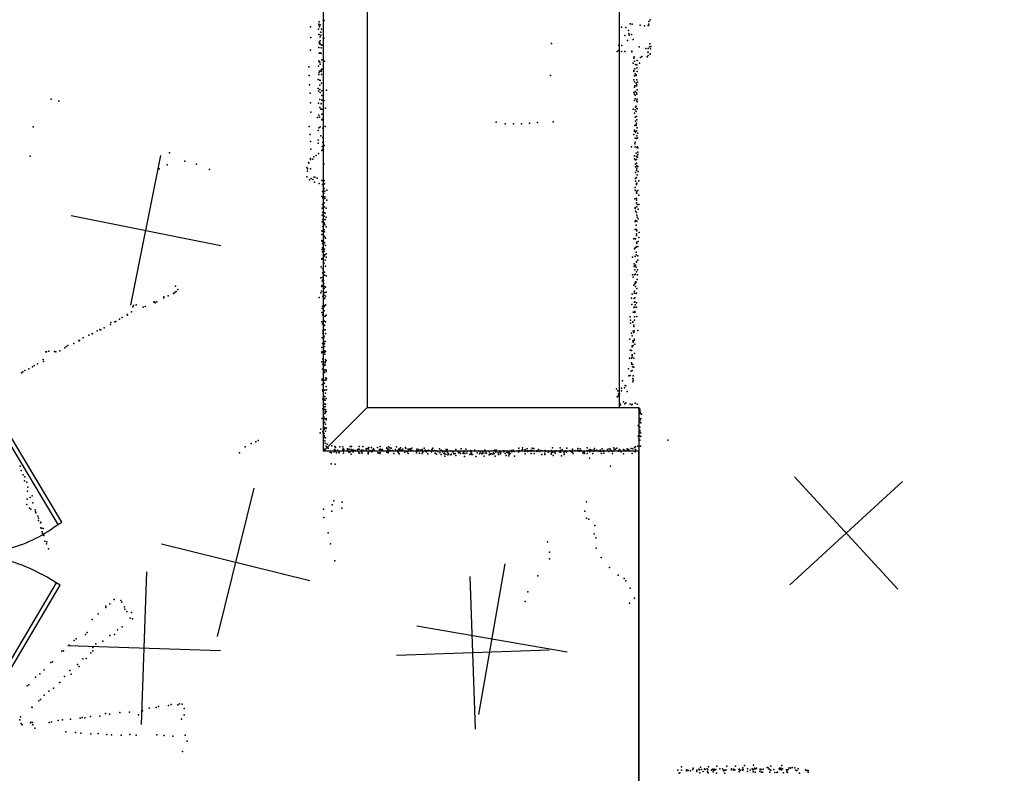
# Model space of a CAD drawing. Header units: millimetres. Extents: x -10538 to 22096, y -7832 to 24688.
# Tile 9 of 20: x -5051 to -2471, y -311 to 1664. Entities that reach past the tile are written whole.
import ezdxf

# ---------------------------------------------------------------- set-up
doc = ezdxf.new("R2010")
doc.units = ezdxf.units.MM
for name, color, linetype in [('DOORS', 7, 'Continuous'), ('OBJECTS', 8, 'Continuous'), ('P', 9, 'Continuous'), ('PANOS', 10, 'Continuous'), ('ROOMS', 1, 'Continuous'), ('WALLS', 3, 'Continuous')]:
    doc.layers.add(name, color=color, linetype=linetype)

# ---------------------------------------------------------------- blocks, each defined once
blk = doc.blocks.new('2-Double_40')
for points in [[(-803.047, 5.11842), (-144.478, 395.382), (-134.282, 378.176), (-792.851, -12.0874), (-803.047, 5.11842)], [(130.58, 402.327), (799.603, 1.60988), (789.326, -15.5479), (120.303, 385.169), (130.58, 402.327)], [(-134.282, 378.176), (-119.32, 354.081), (-109.98, 338.172), (-101.133, 322.376), (-92.7658, 306.684), (-84.8675, 291.087), (-77.4254, 275.576), (-70.4273, 260.141), (-63.861, 244.774), (-57.7142, 229.467), (-51.9747, 214.209), (-46.6303, 198.992), (-41.6688, 183.807), (-37.078, 168.646), (-32.8455, 153.498), (-28.9593, 138.355), (-25.407, 123.208), (-22.1765, 108.049), (-19.2555, 92.867), (-16.6317, 77.6544), (-14.2931, 62.402), (-12.2272, 47.1006), (-10.422, 31.7413), (-8.86523, 16.3152), (-6.96899, -6.96899)], [(-6.96899, -6.96899), (-5.64674, 24.0467), (-4.27553, 44.0225), (-2.51777, 63.4584), (-0.37793, 82.3727), (2.13953, 100.783), (5.03013, 118.709), (8.2894, 136.167), (11.9129, 153.176), (15.8961, 169.754), (20.2346, 185.919), (24.9238, 201.69), (29.9595, 217.085), (35.3369, 232.121), (41.0518, 246.818), (47.0996, 261.192), (53.4758, 275.263), (60.176, 289.048), (67.1957, 302.566), (74.5305, 315.834), (82.1759, 328.872), (90.1273, 341.697), (98.3804, 354.327), (106.931, 366.78), (120.303, 385.169)]]:
    blk.add_lwpolyline(points)

msp = doc.modelspace()

# ---------------------------------------------------------------- linework, layer by layer
at = {"layer": 'OBJECTS'}
msp.add_lwpolyline([(-3479.8, 2584.45), (-3479.8, 647.7)], dxfattribs=at)
at = {"layer": 'P'}
for p in [(-4267, 1652), (-4266, 1658), (-4253, 1661), (-3451, 1653), (-3446, 1652), (-3402, 1659), (-3402, 1652), (-3399, 1663), (-4289, 1645), (-4268, 1639), (-4267, 1625), (-4266, 1649), (-4266, 1625), (-4265, 1645), (-4263, 1650), (-4262, 1631), (-4260, 1639), (-3474, 1644), (-3463, 1643), (-3456, 1635), (-3455, 1627), (-3448, 1625), (-3425, 1649), (-3414, 1647), (-3404, 1648), (-3403, 1648), (-4288, 1617), (-4266, 1605), (-4265, 1600), (-4263, 1619), (-4263, 1608), (-4263, 1601), (-4262, 1623), (-4254, 1615), (-3657, 1601), (-3465, 1622), (-3458, 1609), (-3454, 1623), (-3443, 1612), (-3400, 1600), (-4289, 1584), (-4267, 1591), (-4266, 1576), (-4265, 1576), (-4263, 1577), (-4261, 1598), (-4261, 1590), (-4261, 1575), (-4258, 1597), (-3485, 1580), (-3482, 1583), (-3481, 1597), (-3474, 1580), (-3473, 1596), (-3465, 1580), (-3447, 1581), (-3447, 1579), (-3428, 1592), (-3410, 1588), (-3405, 1578), (-3404, 1588), (-3404, 1578), (-3401, 1592), (-3399, 1574), (-3398, 1587), (-3397, 1593), (-4267, 1556), (-4265, 1552), (-4264, 1552), (-4259, 1558), (-4252, 1555), (-3443, 1550), (-3442, 1563), (-3441, 1566), (-3440, 1555), (-3433, 1557), (-3427, 1550), (-3424, 1564), (-3421, 1567), (-3407, 1566), (-3404, 1570), (-3399, 1573), (-4293, 1540), (-4268, 1542), (-4266, 1525), (-4265, 1529), (-4263, 1547), (-4261, 1532), (-4261, 1530), (-4261, 1528), (-4259, 1534), (-3442, 1530), (-3442, 1528), (-3439, 1535), (-3438, 1522), (-3437, 1546), (-3434, 1545), (-3434, 1537), (-3433, 1528), (-4292, 1517), (-4269, 1507), (-4267, 1520), (-4264, 1505), (-4263, 1504), (-4260, 1520), (-4260, 1497), (-3660, 1517), (-3442, 1506), (-3440, 1516), (-3440, 1501), (-3436, 1519), (-3436, 1517), (-3436, 1497), (-3434, 1506), (-3432, 1500), (-4291, 1493), (-4290, 1471), (-4269, 1483), (-4268, 1476), (-4264, 1492), (-4264, 1481), (-4263, 1473), (-4259, 1477), (-4247, 1479), (-3442, 1473), (-3440, 1487), (-3439, 1490), (-3438, 1475), (-3435, 1490), (-3435, 1473), (-3434, 1493), (-3433, 1480), (-4968, 1455), (-4948, 1450), (-4289, 1446), (-4268, 1445), (-4264, 1454), (-4259, 1465), (-4259, 1453), (-4254, 1452), (-3440, 1468), (-3440, 1452), (-3438, 1466), (-3438, 1456), (-3434, 1468), (-3434, 1451), (-3433, 1455), (-3433, 1448), (-4288, 1421), (-4264, 1433), (-4262, 1429), (-4261, 1444), (-4261, 1443), (-4259, 1429), (-4249, 1432), (-3443, 1429), (-3440, 1419), (-3440, 1419), (-3438, 1427), (-3437, 1434), (-3436, 1437), (-3436, 1423), (-3434, 1431), (-3433, 1430), (-4270, 1407), (-4267, 1413), (-4265, 1408), (-4259, 1416), (-4259, 1401), (-4257, 1403), (-3802, 1395), (-3694, 1394), (-3653, 1396), (-3438, 1408), (-3437, 1398), (-3435, 1410), (-3434, 1401), (-5015, 1383), (-4292, 1384), (-4269, 1373), (-4267, 1380), (-4263, 1383), (-4256, 1379), (-4250, 1384), (-3779, 1391), (-3757, 1391), (-3736, 1391), (-3715, 1392), (-3440, 1374), (-3440, 1371), (-3439, 1386), (-3437, 1369), (-3436, 1389), (-3436, 1386), (-3435, 1392), (-3435, 1372), (-3433, 1380), (-4290, 1363), (-4289, 1344), (-4269, 1348), (-4262, 1359), (-4256, 1355), (-4256, 1342), (-3442, 1363), (-3438, 1353), (-3438, 1343), (-3435, 1352), (-3434, 1359), (-3432, 1366), (-3432, 1354), (-4288, 1324), (-4269, 1340), (-4259, 1321), (-4258, 1331), (-4256, 1324), (-4255, 1334), (-4253, 1334), (-3448, 1330), (-3439, 1338), (-3438, 1330), (-3434, 1329), (-3432, 1330), (-3431, 1328), (-3431, 1316), (-5023, 1306), (-4658, 1315), (-4618, 1293), (-4289, 1300), (-4289, 1297), (-4283, 1298), (-4280, 1304), (-4274, 1308), (-4274, 1308), (-4268, 1313), (-3440, 1307), (-3440, 1299), (-3437, 1296), (-3436, 1314), (-3435, 1305), (-3435, 1297), (-3434, 1306), (-3432, 1303), (-3431, 1310), (-4685, 1273), (-4664, 1283), (-4587, 1285), (-4553, 1271), (-4298, 1276), (-4297, 1273), (-4297, 1267), (-4294, 1289), (-4293, 1288), (-4289, 1273), (-4254, 1285), (-3437, 1285), (-3437, 1278), (-3435, 1288), (-3435, 1268), (-3434, 1281), (-3434, 1278), (-3434, 1273), (-3433, 1280), (-3431, 1279), (-3430, 1266), (-4298, 1252), (-4291, 1244), (-4287, 1247), (-4283, 1245), (-4279, 1251), (-4277, 1251), (-4271, 1248), (-4259, 1242), (-4254, 1242), (-4253, 1241), (-3437, 1263), (-3437, 1247), (-3437, 1240), (-3435, 1250), (-3433, 1257), (-3433, 1257), (-3429, 1241), (-4278, 1238), (-4266, 1234), (-4257, 1232), (-4257, 1213), (-4253, 1233), (-4253, 1221), (-4252, 1233), (-4251, 1214), (-4246, 1217), (-3438, 1224), (-3438, 1217), (-3435, 1234), (-3435, 1232), (-3435, 1213), (-3434, 1235), (-3431, 1216), (-4259, 1200), (-4256, 1197), (-4254, 1209), (-4254, 1196), (-4251, 1199), (-4251, 1195), (-4246, 1191), (-3439, 1194), (-3435, 1209), (-3435, 1195), (-3435, 1191), (-3434, 1209), (-3429, 1204), (-4258, 1170), (-4257, 1179), (-4253, 1184), (-4252, 1173), (-4248, 1170), (-3438, 1171), (-3438, 1169), (-3437, 1162), (-3435, 1184), (-3434, 1173), (-3433, 1179), (-3430, 1167), (-3429, 1179), (-4258, 1151), (-4256, 1158), (-4256, 1139), (-4255, 1141), (-4253, 1158), (-4253, 1149), (-4250, 1157), (-4250, 1140), (-4248, 1146), (-3438, 1135), (-3437, 1137), (-3435, 1158), (-3435, 1136), (-3434, 1151), (-3434, 1136), (-3433, 1146), (-3430, 1142), (-4259, 1110), (-4258, 1134), (-4256, 1122), (-4253, 1113), (-4252, 1130), (-4251, 1126), (-4248, 1121), (-3438, 1114), (-3437, 1114), (-3436, 1125), (-3435, 1114), (-3434, 1110), (-4259, 1101), (-4259, 1085), (-4258, 1109), (-4255, 1087), (-4254, 1096), (-4253, 1096), (-4252, 1108), (-4250, 1093), (-4249, 1091), (-3442, 1089), (-3439, 1090), (-3437, 1089), (-3435, 1102), (-3435, 1098), (-3429, 1093), (-3428, 1106), (-4258, 1082), (-4258, 1061), (-4257, 1077), (-4257, 1066), (-4256, 1076), (-4254, 1075), (-4252, 1080), (-4252, 1062), (-4249, 1072), (-3440, 1063), (-3438, 1066), (-3437, 1067), (-3435, 1081), (-3435, 1068), (-3434, 1077), (-3431, 1069), (-3430, 1082), (-4259, 1037), (-4259, 1036), (-4258, 1038), (-4257, 1055), (-4253, 1057), (-4253, 1044), (-4251, 1047), (-4250, 1033), (-4248, 1050), (-4248, 1041), (-3445, 1041), (-3438, 1043), (-3438, 1043), (-3436, 1054), (-3436, 1047), (-3431, 1045), (-3431, 1033), (-4261, 1016), (-4257, 1012), (-4254, 1026), (-4254, 1025), (-4249, 1018), (-3441, 1024), (-3441, 1017), (-3439, 1019), (-3439, 1008), (-3437, 1020), (-3436, 1015), (-3435, 1030), (-3435, 1028), (-3432, 1008), (-4262, 987), (-4257, 988), (-4257, 981), (-4256, 1000), (-4256, 999), (-4255, 1002), (-4252, 1002), (-4252, 994), (-4248, 992), (-3445, 995), (-3443, 989), (-3440, 995), (-3439, 996), (-3437, 997), (-3435, 1003), (-3433, 983), (-3432, 995), (-4642, 965), (-4636, 957), (-4259, 967), (-4259, 964), (-4258, 978), (-4255, 980), (-4255, 972), (-4254, 972), (-4253, 959), (-4252, 964), (-4249, 963), (-3442, 968), (-3439, 971), (-3437, 977), (-3437, 974), (-3437, 964), (-3436, 976), (-3434, 959), (-4673, 937), (-4673, 935), (-4662, 940), (-4648, 946), (-4645, 949), (-4644, 949), (-4641, 951), (-4266, 936), (-4262, 948), (-4260, 952), (-4256, 938), (-4254, 949), (-4254, 932), (-4253, 942), (-4253, 934), (-4251, 949), (-4251, 934), (-4249, 939), (-4248, 950), (-3448, 934), (-3446, 944), (-3441, 947), (-3441, 933), (-3440, 952), (-3440, 947), (-3439, 935), (-3436, 946), (-3435, 947), (-4754, 911), (-4752, 915), (-4745, 916), (-4727, 910), (-4722, 912), (-4699, 923), (-4697, 924), (-4696, 922), (-4691, 924), (-4258, 907), (-4257, 913), (-4255, 909), (-4253, 912), (-4251, 915), (-4249, 916), (-3447, 917), (-3442, 909), (-3440, 923), (-3439, 924), (-3439, 910), (-3438, 916), (-3435, 922), (-3435, 910), (-4789, 879), (-4782, 883), (-4769, 891), (-4768, 889), (-4758, 898), (-4259, 896), (-4257, 890), (-4256, 896), (-4254, 886), (-4253, 901), (-4250, 887), (-4248, 889), (-3451, 885), (-3443, 897), (-3440, 885), (-3439, 899), (-3439, 896), (-3434, 886), (-4841, 852), (-4829, 856), (-4813, 865), (-4812, 870), (-4801, 872), (-4799, 873), (-4259, 872), (-4257, 867), (-4254, 861), (-4252, 874), (-4252, 863), (-4252, 862), (-4249, 872), (-3450, 876), (-3450, 868), (-3444, 872), (-3444, 871), (-3442, 863), (-3442, 860), (-3440, 876), (-4884, 830), (-4869, 837), (-4861, 841), (-4860, 840), (-4848, 848), (-4838, 851), (-4258, 830), (-4256, 848), (-4256, 842), (-4256, 842), (-4254, 830), (-4253, 834), (-4251, 851), (-4250, 851), (-4249, 841), (-3452, 826), (-3448, 842), (-3446, 835), (-3443, 847), (-3442, 844), (-3441, 848), (-3441, 826), (-3431, 849), (-4932, 804), (-4929, 807), (-4924, 810), (-4909, 815), (-4896, 823), (-4895, 822), (-4894, 823), (-4259, 805), (-4257, 815), (-4255, 801), (-4254, 815), (-4252, 820), (-4252, 814), (-4252, 807), (-4250, 820), (-3446, 809), (-3446, 808), (-3446, 806), (-3444, 822), (-3443, 819), (-3443, 810), (-3441, 823), (-3439, 813), (-4982, 793), (-4980, 793), (-4974, 795), (-4959, 794), (-4956, 793), (-4945, 796), (-4259, 793), (-4259, 791), (-4256, 775), (-4252, 792), (-4251, 796), (-4251, 787), (-4249, 794), (-3453, 777), (-3451, 798), (-3448, 797), (-3448, 777), (-3446, 785), (-3446, 784), (-3446, 779), (-3442, 777), (-3440, 789), (-5027, 749), (-5017, 754), (-5013, 757), (-5004, 762), (-4989, 773), (-4988, 768), (-4259, 767), (-4256, 761), (-4251, 761), (-4251, 757), (-4250, 768), (-4250, 765), (-4249, 773), (-4248, 770), (-3456, 749), (-3448, 764), (-3447, 761), (-3445, 754), (-3444, 760), (-3442, 753), (-5046, 738), (-5042, 741), (-5037, 744), (-4257, 748), (-4254, 742), (-4253, 745), (-4252, 739), (-4249, 746), (-4249, 725), (-4248, 745), (-4248, 742), (-4247, 723), (-3455, 730), (-3451, 731), (-3449, 743), (-3446, 744), (-3444, 723), (-3443, 730), (-4258, 722), (-4258, 719), (-4258, 708), (-4257, 720), (-4252, 711), (-4251, 719), (-4248, 720), (-4248, 702), (-3474, 698), (-3471, 717), (-3466, 699), (-3464, 705), (-3463, 704), (-3444, 715), (-3443, 719), (-4257, 694), (-4256, 690), (-4254, 671), (-4253, 693), (-4251, 693), (-4251, 676), (-4249, 685), (-4248, 671), (-4247, 694), (-3487, 696), (-3485, 675), (-3484, 691), (-3483, 677), (-3482, 683), (-3481, 679), (-3479, 683), (-3474, 691), (-3459, 689), (-4256, 669), (-4255, 660), (-4255, 645), (-4252, 667), (-4251, 656), (-4251, 649), (-4250, 667), (-4250, 650), (-4249, 656), (-3478, 659), (-3478, 655), (-3477, 654), (-3469, 662), (-3465, 657), (-3463, 660), (-3451, 656), (-3447, 654), (-3446, 656), (-3438, 659), (-3433, 656), (-4256, 644), (-4254, 623), (-4254, 622), (-4253, 642), (-4251, 632), (-4250, 638), (-4249, 642), (-4249, 634), (-4248, 637), (-3429, 644), (-3428, 620), (-3426, 643), (-3426, 643), (-3426, 640), (-3426, 637), (-3425, 635), (-3425, 632), (-3423, 631), (-3422, 630), (-4258, 619), (-4255, 612), (-4254, 610), (-4254, 597), (-4254, 594), (-4252, 608), (-4251, 618), (-4249, 604), (-4248, 619), (-4248, 615), (-4248, 594), (-3430, 600), (-3428, 597), (-3428, 595), (-3426, 596), (-3425, 615), (-3425, 609), (-3423, 619), (-3423, 607), (-4263, 581), (-4262, 591), (-4256, 584), (-4255, 569), (-4253, 590), (-4253, 579), (-4253, 573), (-4252, 569), (-4251, 593), (-4249, 585), (-4249, 568), (-4248, 592), (-3430, 572), (-3427, 574), (-3426, 588), (-3426, 584), (-3424, 582), (-3424, 581), (-3423, 571), (-4460, 544), (-4444, 553), (-4432, 557), (-4426, 561), (-4251, 560), (-4250, 554), (-4248, 546), (-4248, 545), (-4245, 551), (-4233, 547), (-4225, 545), (-4223, 543), (-4212, 544), (-4204, 544), (-4185, 545), (-4181, 545), (-4161, 545), (-4152, 545), (-4136, 543), (-4129, 543), (-4113, 543), (-4106, 545), (-4089, 542), (-4084, 544), (-4081, 542), (-4063, 544), (-4053, 542), (-4040, 543), (-3733, 542), (-3655, 542), (-3635, 542), (-3564, 542), (-3494, 542), (-3440, 543), (-3437, 544), (-3431, 546), (-3429, 566), (-3426, 562), (-3424, 546), (-3353, 562), (-4475, 529), (-4253, 538), (-4242, 541), (-4237, 530), (-4234, 529), (-4227, 531), (-4226, 537), (-4226, 533), (-4225, 532), (-4223, 535), (-4221, 529), (-4218, 536), (-4216, 533), (-4214, 530), (-4214, 529), (-4205, 534), (-4204, 536), (-4203, 539), (-4202, 537), (-4202, 536), (-4202, 533), (-4202, 528), (-4201, 537), (-4192, 539), (-4192, 537), (-4188, 530), (-4187, 538), (-4186, 530), (-4182, 537), (-4182, 525), (-4180, 537), (-4178, 535), (-4177, 531), (-4176, 536), (-4172, 535), (-4166, 537), (-4164, 533), (-4163, 538), (-4162, 529), (-4161, 538), (-4160, 528), (-4156, 536), (-4155, 534), (-4155, 531), (-4153, 528), (-4152, 536), (-4152, 534), (-4150, 535), (-4143, 539), (-4143, 537), (-4139, 540), (-4138, 529), (-4138, 526), (-4137, 538), (-4137, 530), (-4132, 534), (-4131, 533), (-4130, 534), (-4128, 531), (-4126, 536), (-4126, 536), (-4124, 539), (-4122, 536), (-4112, 529), (-4110, 529), (-4108, 537), (-4107, 527), (-4106, 529), (-4105, 538), (-4104, 535), (-4101, 537), (-4099, 535), (-4099, 534), (-4089, 540), (-4089, 530), (-4085, 538), (-4085, 536), (-4085, 532), (-4085, 530), (-4085, 529), (-4081, 536), (-4078, 534), (-4077, 541), (-4074, 535), (-4070, 527), (-4066, 537), (-4061, 535), (-4060, 534), (-4060, 531), (-4058, 529), (-4057, 538), (-4057, 536), (-4056, 526), (-4055, 539), (-4054, 536), (-4050, 536), (-4048, 535), (-4047, 538), (-4042, 530), (-4039, 540), (-4037, 533), (-4035, 531), (-4033, 538), (-4033, 537), (-4033, 527), (-4032, 537), (-4029, 538), (-4029, 538), (-4028, 539), (-4028, 537), (-4025, 536), (-4023, 541), (-4023, 535), (-4011, 529), (-4010, 538), (-4010, 532), (-4009, 535), (-4008, 536), (-4005, 537), (-4003, 528), (-4000, 536), (-3996, 537), (-3996, 536), (-3996, 527), (-3994, 530), (-3991, 541), (-3988, 536), (-3988, 536), (-3987, 532), (-3985, 533), (-3985, 531), (-3984, 535), (-3981, 526), (-3979, 536), (-3978, 534), (-3972, 531), (-3971, 536), (-3970, 538), (-3968, 541), (-3965, 535), (-3962, 528), (-3961, 534), (-3960, 534), (-3959, 525), (-3955, 532), (-3951, 539), (-3950, 529), (-3946, 536), (-3946, 524), (-3944, 534), (-3943, 531), (-3939, 527), (-3938, 531), (-3938, 526), (-3937, 520), (-3936, 532), (-3934, 525), (-3933, 537), (-3931, 537), (-3931, 532), (-3929, 529), (-3929, 523), (-3926, 525), (-3921, 534), (-3921, 523), (-3919, 525), (-3917, 532), (-3915, 530), (-3913, 526), (-3913, 526), (-3910, 527), (-3908, 537), (-3908, 522), (-3903, 533), (-3901, 529), (-3898, 530), (-3896, 527), (-3894, 539), (-3889, 529), (-3889, 529), (-3889, 527), (-3888, 532), (-3885, 519), (-3884, 532), (-3884, 527), (-3882, 538), (-3879, 528), (-3877, 533), (-3871, 524), (-3870, 535), (-3869, 527), (-3868, 530), (-3868, 526), (-3866, 524), (-3864, 524), (-3858, 536), (-3856, 519), (-3852, 529), (-3849, 534), (-3846, 526), (-3844, 530), (-3841, 527), (-3840, 526), (-3837, 530), (-3837, 527), (-3834, 520), (-3832, 536), (-3831, 529), (-3829, 533), (-3828, 528), (-3821, 531), (-3821, 523), (-3819, 526), (-3817, 525), (-3815, 526), (-3811, 525), (-3809, 529), (-3808, 527), (-3807, 536), (-3805, 520), (-3803, 530), (-3802, 536), (-3797, 529), (-3796, 524), (-3793, 531), (-3792, 530), (-3791, 528), (-3791, 526), (-3790, 531), (-3782, 534), (-3782, 534), (-3782, 531), (-3779, 527), (-3776, 522), (-3774, 530), (-3771, 529), (-3769, 528), (-3769, 521), (-3768, 531), (-3768, 525), (-3767, 525), (-3766, 527), (-3763, 535), (-3761, 531), (-3758, 536), (-3755, 532), (-3754, 520), (-3745, 531), (-3744, 534), (-3743, 541), (-3743, 531), (-3742, 535), (-3736, 535), (-3734, 535), (-3733, 537), (-3727, 534), (-3727, 532), (-3726, 537), (-3726, 526), (-3721, 539), (-3721, 534), (-3720, 532), (-3717, 534), (-3713, 534), (-3713, 533), (-3711, 536), (-3711, 527), (-3708, 541), (-3708, 535), (-3708, 533), (-3706, 535), (-3704, 540), (-3703, 527), (-3696, 534), (-3696, 532), (-3692, 535), (-3691, 537), (-3689, 532), (-3685, 535), (-3683, 524), (-3682, 534), (-3675, 535), (-3675, 528), (-3675, 524), (-3672, 533), (-3669, 533), (-3665, 531), (-3665, 531), (-3665, 530), (-3658, 535), (-3658, 525), (-3657, 529), (-3656, 532), (-3654, 530), (-3653, 522), (-3649, 534), (-3649, 531), (-3648, 528), (-3644, 534), (-3637, 532), (-3636, 531), (-3634, 535), (-3633, 530), (-3631, 521), (-3629, 537), (-3624, 530), (-3624, 529), (-3624, 524), (-3620, 534), (-3620, 533), (-3618, 530), (-3617, 541), (-3617, 533), (-3609, 535), (-3609, 535), (-3609, 534), (-3608, 533), (-3605, 531), (-3603, 530), (-3602, 538), (-3602, 535), (-3602, 533), (-3601, 527), (-3596, 535), (-3588, 540), (-3588, 536), (-3585, 534), (-3585, 533), (-3583, 533), (-3582, 539), (-3582, 534), (-3580, 535), (-3575, 529), (-3572, 533), (-3572, 530), (-3572, 527), (-3571, 528), (-3565, 534), (-3564, 527), (-3563, 533), (-3563, 533), (-3560, 536), (-3558, 533), (-3557, 531), (-3556, 537), (-3556, 534), (-3552, 536), (-3549, 527), (-3547, 533), (-3546, 537), (-3545, 540), (-3544, 534), (-3541, 534), (-3541, 534), (-3539, 536), (-3533, 533), (-3530, 536), (-3529, 536), (-3529, 532), (-3526, 527), (-3525, 539), (-3523, 533), (-3520, 535), (-3520, 533), (-3520, 528), (-3511, 537), (-3507, 532), (-3506, 539), (-3504, 538), (-3501, 535), (-3499, 533), (-3498, 527), (-3497, 533), (-3493, 537), (-3490, 538), (-3486, 541), (-3482, 533), (-3481, 536), (-3478, 537), (-3475, 531), (-3469, 537), (-3469, 526), (-3466, 535), (-3463, 535), (-3459, 539), (-3457, 537), (-3456, 537), (-3455, 536), (-3453, 534), (-3449, 540), (-3446, 527), (-3444, 539), (-3438, 531), (-3437, 537), (-5049, 494), (-4235, 500), (-4224, 499), (-3558, 515), (-3503, 494), (-5047, 482), (-5041, 471), (-5037, 466), (-5038, 455), (-5032, 452), (-5029, 439), (-5030, 428), (-5018, 416), (-5032, 393), (-5031, 407), (-5023, 412), (-5016, 398), (-4232, 392), (-4228, 403), (-4206, 399), (-3566, 400), (-5025, 384), (-5021, 381), (-5010, 379), (-5009, 374), (-5008, 371), (-5003, 363), (-4255, 381), (-4233, 376), (-4207, 384), (-3570, 376), (-5001, 357), (-5001, 351), (-4996, 345), (-4995, 347), (-4254, 359), (-3566, 357), (-3560, 355), (-3544, 338), (-4995, 332), (-4993, 331), (-4992, 322), (-4991, 317), (-4989, 330), (-4987, 312), (-4242, 319), (-3546, 316), (-4985, 297), (-4980, 290), (-4979, 295), (-4236, 290), (-3668, 295), (-3541, 306), (-4975, 277), (-3663, 268), (-3540, 279), (-4225, 246), (-3663, 251), (-3527, 254), (-3505, 228), (-3483, 208), (-3693, 206), (-3467, 199), (-3463, 193), (-3719, 164), (-3451, 174), (-4814, 133), (-4803, 144), (-4786, 142), (-4783, 137), (-3726, 139), (-3453, 135), (-3440, 148), (-4845, 107), (-4825, 127), (-4825, 123), (-4776, 125), (-4775, 119), (-4770, 113), (-4758, 110), (-4861, 92), (-4761, 95), (-4755, 94), (-4878, 53), (-4874, 58), (-4802, 53), (-4794, 65), (-4782, 73), (-4908, 37), (-4903, 41), (-4851, 28), (-4833, 35), (-4814, 50), (-4940, 9), (-4936, 10), (-4921, 25), (-4864, 5), (-4859, 19), (-4859, 10), (-4969, -21), (-4965, -19), (-4885, -11), (-4876, -10), (-4998, -50), (-4986, -40), (-4919, -42), (-4916, -51), (-4899, -26), (-4895, -31), (-5009, -59), (-4946, -73), (-4945, -73), (-4933, -57), (-5031, -82), (-5027, -79), (-4974, -96), (-4962, -88), (-5000, -121), (-4996, -118), (-4986, -106), (-5019, -138), (-5018, -139), (-4826, -154), (-4788, -152), (-4763, -151), (-4729, -147), (-4711, -140), (-4693, -139), (-4687, -136), (-4661, -133), (-4654, -131), (-4636, -132), (-4632, -129), (-4625, -130), (-4620, -141), (-5050, -171), (-5048, -163), (-5022, -179), (-5021, -177), (-5017, -178), (-4973, -178), (-4967, -176), (-4950, -173), (-4938, -171), (-4917, -169), (-4892, -167), (-4887, -165), (-4880, -166), (-4865, -162), (-4841, -161), (-4815, -156), (-4739, -158), (-4627, -169), (-4620, -158), (-5047, -181), (-5044, -184), (-5016, -184), (-5011, -193), (-4930, -202), (-4904, -204), (-4890, -206), (-4864, -208), (-4845, -207), (-4822, -209), (-4810, -210), (-4785, -211), (-4762, -209), (-4745, -211), (-4691, -210), (-4672, -212), (-4649, -214), (-4617, -211), (-4612, -227), (-4624, -254), (-3326, -303), (-3317, -294), (-3317, -303), (-3304, -302), (-3304, -305), (-3301, -303), (-3299, -304), (-3293, -305), (-3287, -301), (-3286, -298), (-3277, -303), (-3277, -305), (-3277, -306), (-3271, -300), (-3270, -302), (-3267, -295), (-3264, -301), (-3260, -306), (-3257, -299), (-3255, -301), (-3250, -299), (-3249, -307), (-3248, -302), (-3246, -294), (-3238, -303), (-3236, -300), (-3234, -307), (-3233, -303), (-3231, -300), (-3230, -303), (-3227, -301), (-3224, -292), (-3216, -299), (-3209, -299), (-3207, -305), (-3206, -303), (-3204, -303), (-3201, -302), (-3201, -303), (-3198, -292), (-3186, -299), (-3186, -302), (-3181, -300), (-3180, -302), (-3180, -303), (-3177, -302), (-3175, -292), (-3167, -301), (-3166, -307), (-3165, -300), (-3163, -304), (-3158, -302), (-3156, -297), (-3156, -303), (-3155, -301), (-3152, -291), (-3144, -299), (-3144, -306), (-3137, -303), (-3132, -299), (-3130, -302), (-3129, -307), (-3128, -290), (-3127, -301), (-3126, -298), (-3124, -308), (-3122, -299), (-3120, -298), (-3112, -306), (-3111, -300), (-3111, -301), (-3108, -301), (-3107, -308), (-3105, -308), (-3103, -300), (-3092, -296), (-3090, -297), (-3087, -300), (-3087, -300), (-3085, -301), (-3085, -308), (-3083, -292), (-3083, -303), (-3075, -301), (-3072, -309), (-3067, -309), (-3065, -308), (-3061, -299), (-3059, -298), (-3059, -301), (-3057, -298), (-3055, -302), (-3054, -291), (-3052, -299), (-3042, -302), (-3041, -304), (-3041, -307), (-3039, -309), (-3037, -301), (-3035, -297), (-3031, -298), (-3027, -296), (-3020, -297), (-3017, -303), (-3015, -304), (-3011, -299), (-2992, -302), (-2990, -304), (-2987, -304), (-2985, -304), (-2985, -308), (-3323, -311), (-3321, -310), (-3269, -310), (-3247, -310), (-3225, -311), (-3203, -311), (-3050, -310), (-3008, -311)]:
    msp.add_point(p, dxfattribs=at)
at = {"layer": 'PANOS'}
for points in [[(-4759.0798, 915.1225), (-4680.3979, 1307.3076)], [(-4915.8314, 1150.556), (-4523.6463, 1071.8741)], [(-3020.6796, 465.5633), (-2750.0615, 171.0028)], [(-3032.6508, 182.974), (-2738.0903, 453.5921)], [(-4532.3031, 47.3104), (-4436.5854, 435.6892)], [(-4290.2548, 193.6409), (-4678.6337, 289.3586)], [(-3847.3905, -156.6516), (-3778.6159, 237.3916)], [(-4731.4077, -183.3332), (-4717.8872, 216.4382)], [(-3856.3852, -195.222), (-3870.8701, 204.5157)], [(-3615.9816, 5.9827), (-4010.0248, 74.7573)], [(-4524.7618, 9.7923), (-4924.5332, 23.3128)], [(-3663.7588, 11.8892), (-4063.4965, -2.5956)]]:
    msp.add_lwpolyline(points, dxfattribs=at)
at = {"layer": 'ROOMS'}
msp.add_lwpolyline([(1117.6, -977.9), (1117.6, 3517.9), (-285.75, 3517.9), (-285.75, 2997.2), (-285.75, 2794), (-400.05, 2794), (-400.05, 2997.2), (-1549.4, 2997.2), (-1549.4, 2794), (-1663.7, 2794), (-1663.7, 2997.2), (-1663.7, 3517.9), (-2451.1, 3517.9), (-3206.75, 3517.9), (-3206.75, 2584.45), (-4140.2, 2584.45), (-4140.2, 647.7), (-3429, 647.7), (-3429, 533.4), (-3429, -374.65)], dxfattribs=at)
msp.add_lwpolyline([(-5949.95, 2813.05), (-5949.95, 1917.7), (-5124.45, 1917.7), (-5124.45, 927.1), (-5124.45, -374.65), (-4298.95, -374.65), (-3429, -374.65), (-3429, 533.4), (-4254.5, 533.4), (-4254.5, 2641.6), (-4254.5, 2698.75), (-4387.85, 2698.75), (-4387.85, 2857.5), (-5251.45, 2857.5), (-5251.45, 2813.05), (-5949.95, 2813.05)], close=True, dxfattribs=at)
at = {"layer": 'WALLS'}
for points in [[(-4140.2, 2584.45), (-4140.2, 647.7), (-4197.35, 590.55), (-4254.5, 533.4), (-4254.5, 2641.6), (-4197.35, 2641.6), (-4140.2, 2584.45)], [(-4140.2, 647.7), (-3429, 647.7), (-3429, 590.55), (-3429, 533.4), (-4254.5, 533.4), (-4197.35, 590.55), (-4140.2, 647.7)]]:
    msp.add_lwpolyline(points, dxfattribs=at)

# ---------------------------------------------------------------- block references
at = {"layer": 'DOORS', "xscale": 0.6, "yscale": -0.6, "rotation": 90}
msp.add_blockref('2-Double_40', (-5181.6, 268.5), dxfattribs=at)

doc.saveas('drawing.dxf')
